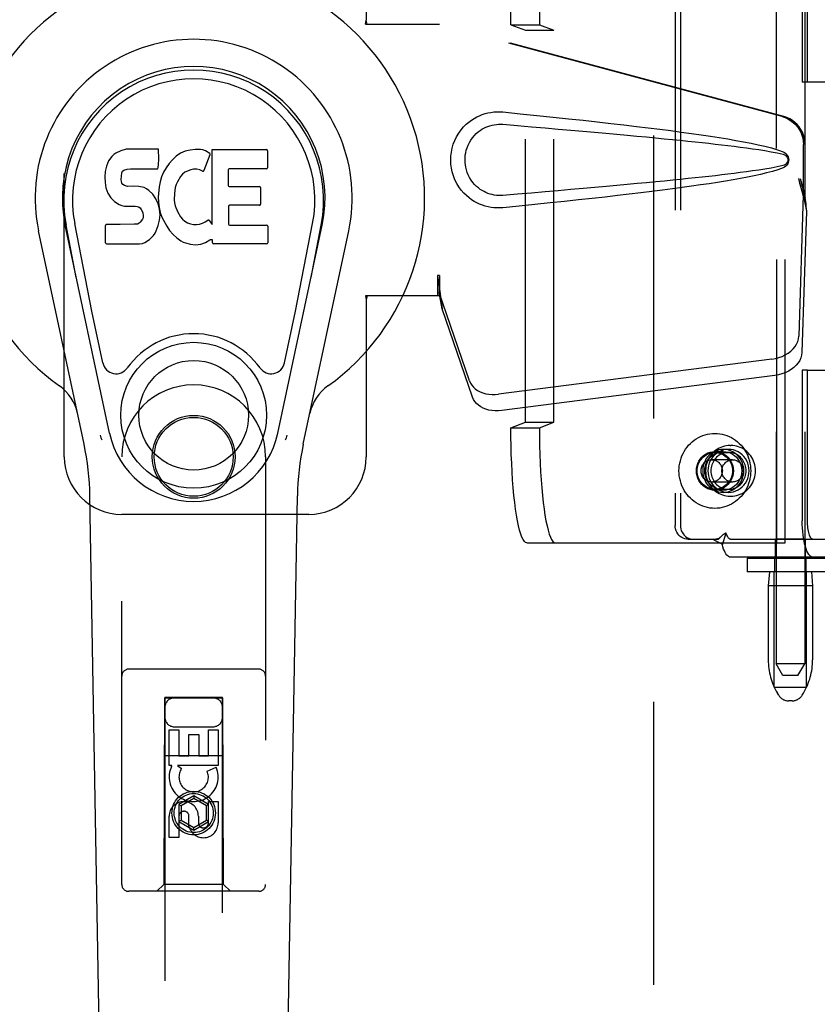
# Model space of a CAD drawing. Header units: inches. Extents: x 0 to 224, y 0 to 145.
# Tile 5 of 125: x 62.07 to 65.53, y 48.75 to 53.03. Entities that reach past the tile are written whole.
import ezdxf

# ---------------------------------------------------------------- set-up
doc = ezdxf.new("R2010")
doc.units = ezdxf.units.IN
doc.header["$LTSCALE"] = 12.302632
doc.header["$MEASUREMENT"] = 0
doc.linetypes.add('HIDDEN', pattern=[0.2, 0.1, -0.1])
doc.layers.get('0').update_dxf_attribs({"linetype": 'CONTINUOUS'})
doc.layers.add('02___PRT_ALL_AXES', color=7, linetype='CONTINUOUS')
doc.layers.add('DEFAULT_2', color=8, linetype='HIDDEN')

msp = doc.modelspace()

# ---------------------------------------------------------------- linework, layer by layer
at = {"color": 7, "linetype": 'Continuous'}
for p, q in [((62.4751, 52.442), (62.4665, 52.4341)), ((62.4847, 52.4486), (62.4751, 52.442)), ((62.5063, 52.4583), (62.4847, 52.4486)), ((62.5297, 52.4657), (62.5063, 52.4583)), ((62.6693, 52.4657), (62.5297, 52.4657)), ((62.6709, 52.4228), (62.6693, 52.4657)), ((62.7651, 52.4483), (62.7469, 52.4353)), ((62.7855, 52.4571), (62.7651, 52.4483)), ((62.8074, 52.462), (62.7855, 52.4571)), ((62.8295, 52.4642), (62.8074, 52.462)), ((62.852, 52.4638), (62.8295, 52.4642)), ((62.8631, 52.4621), (62.852, 52.4638)), ((62.8737, 52.4587), (62.8631, 52.4621)), ((62.8937, 52.4415), (62.8676, 52.3733)), ((62.8923, 52.4466), (62.8737, 52.4587)), ((62.9025, 52.1384), (62.9025, 52.4636)), ((62.9025, 52.4636), (63.1393, 52.4636)), ((63.1438, 52.4591), (63.1438, 52.3847)), ((62.4528, 52.4144), (62.4436, 52.3919)), ((62.4665, 52.4341), (62.4528, 52.4144)), ((62.6688, 52.3862), (62.67, 52.3991)), ((62.67, 52.3991), (62.6709, 52.4228)), ((62.7159, 52.4033), (62.703, 52.3851)), ((62.7306, 52.42), (62.7159, 52.4033)), ((62.7469, 52.4353), (62.7306, 52.42)), ((62.4384, 52.3685), (62.4367, 52.3449)), ((62.4436, 52.3919), (62.4384, 52.3685)), ((62.5084, 52.3482), (62.5104, 52.3632)), ((62.5104, 52.3632), (62.5136, 52.3699)), ((62.5136, 52.3699), (62.5193, 52.3748)), ((62.5193, 52.3748), (62.5337, 52.3792)), ((62.5337, 52.3792), (62.5485, 52.3804)), ((62.5485, 52.3804), (62.6614, 52.3804)), ((62.6614, 52.3804), (62.667, 52.3809)), ((62.667, 52.3809), (62.6688, 52.3862)), ((62.6921, 52.3656), (62.6836, 52.345)), ((62.703, 52.3851), (62.6921, 52.3656)), ((62.7742, 52.3577), (62.7659, 52.3474)), ((62.7849, 52.3652), (62.7742, 52.3577)), ((62.8099, 52.3758), (62.7849, 52.3652)), ((62.8227, 52.3791), (62.8099, 52.3758)), ((62.836, 52.3789), (62.8227, 52.3791)), ((62.8492, 52.3757), (62.836, 52.3789)), ((62.8616, 52.3708), (62.8492, 52.3757)), ((62.9726, 52.3758), (62.9726, 52.3084)), ((63.1393, 52.3803), (62.9771, 52.3803)), ((62.4367, 52.3449), (62.4374, 52.321)), ((62.4374, 52.321), (62.4414, 52.2974)), ((62.5077, 52.3332), (62.5084, 52.3482)), ((62.5084, 52.3256), (62.5077, 52.3332)), ((62.5107, 52.3185), (62.5084, 52.3256)), ((62.5152, 52.3125), (62.5107, 52.3185)), ((62.5214, 52.308), (62.5152, 52.3125)), ((62.6776, 52.3236), (62.6734, 52.3017)), ((62.6836, 52.345), (62.6776, 52.3236)), ((62.746, 52.3123), (62.7422, 52.2997)), ((62.7518, 52.3242), (62.746, 52.3123)), ((62.7659, 52.3474), (62.7518, 52.3242)), ((62.4414, 52.2974), (62.4497, 52.2752)), ((62.4497, 52.2752), (62.4625, 52.255)), ((62.5358, 52.304), (62.5214, 52.308)), ((62.5598, 52.3048), (62.5358, 52.304)), ((62.5837, 52.3035), (62.5598, 52.3048)), ((62.6072, 52.2985), (62.5837, 52.3035)), ((62.6182, 52.2936), (62.6072, 52.2985)), ((62.628, 52.2867), (62.6182, 52.2936)), ((62.6452, 52.2699), (62.628, 52.2867)), ((62.6583, 52.2499), (62.6452, 52.2699)), ((62.6734, 52.3017), (62.6688, 52.2573)), ((62.739, 52.273), (62.7382, 52.246)), ((62.7422, 52.2997), (62.739, 52.273)), ((62.9771, 52.3039), (63.1084, 52.3039)), ((63.1129, 52.2994), (63.1129, 52.2263)), ((62.4625, 52.255), (62.4789, 52.2377)), ((62.4789, 52.2377), (62.4987, 52.2246)), ((62.6678, 52.2277), (62.6583, 52.2499)), ((62.674, 52.2046), (62.6678, 52.2277)), ((62.6688, 52.2573), (62.6697, 52.2351)), ((62.6697, 52.2351), (62.6729, 52.213)), ((62.7382, 52.246), (62.7395, 52.2328)), ((62.7395, 52.2328), (62.7426, 52.22)), ((62.4987, 52.2246), (62.5099, 52.2204)), ((62.5099, 52.2204), (62.5215, 52.2184)), ((62.5215, 52.2184), (62.569, 52.2179)), ((62.569, 52.2179), (62.5766, 52.2172)), ((62.5766, 52.2172), (62.5836, 52.2148)), ((62.5836, 52.2148), (62.5896, 52.2102)), ((62.5896, 52.2102), (62.5945, 52.2043)), ((62.5945, 52.2043), (62.6011, 52.1907)), ((62.6011, 52.1907), (62.6035, 52.1756)), ((62.6729, 52.213), (62.6774, 52.1911)), ((62.6765, 52.1807), (62.674, 52.2046)), ((62.6774, 52.1911), (62.6845, 52.17)), ((62.7426, 52.22), (62.7528, 52.1952)), ((62.7528, 52.1952), (62.7661, 52.172)), ((62.9739, 52.2173), (62.9739, 52.1398)), ((63.1084, 52.2218), (62.9784, 52.2218)), ((62.3802, 51.7621), (62.3056, 52.1433)), ((62.5854, 52.1438), (62.5789, 52.1404)), ((62.5909, 52.1491), (62.5854, 52.1438)), ((62.6002, 52.1611), (62.5909, 52.1491)), ((62.6027, 52.168), (62.6002, 52.1611)), ((62.6035, 52.1756), (62.6027, 52.168)), ((62.6687, 52.1336), (62.6749, 52.1568)), ((62.6749, 52.1568), (62.6765, 52.1807)), ((62.6845, 52.17), (62.7058, 52.1307)), ((62.7661, 52.172), (62.7749, 52.162)), ((62.7749, 52.162), (62.785, 52.1531)), ((62.785, 52.1531), (62.7961, 52.1457)), ((62.7961, 52.1457), (62.8085, 52.1409)), ((62.8085, 52.1409), (62.8217, 52.1386)), ((62.8482, 52.14), (62.861, 52.1441)), ((62.861, 52.1441), (62.8732, 52.1496)), ((62.8732, 52.1496), (62.8842, 52.157)), ((62.8907, 52.156), (62.9025, 52.1384)), ((63.2654, 51.7621), (63.3399, 52.1433)), ((62.3462, 51.1847), (62.1489, 52.1106)), ((62.457, 51.2318), (62.2644, 52.1353)), ((62.3127, 51.9089), (62.2683, 52.1361)), ((62.4392, 52.059), (62.4392, 52.1339)), ((62.5029, 52.1389), (62.4436, 52.1384)), ((62.5638, 52.1392), (62.5029, 52.1389)), ((62.5789, 52.1404), (62.5638, 52.1392)), ((62.6479, 52.0905), (62.6547, 52.1005)), ((62.6547, 52.1005), (62.66, 52.1112)), ((62.66, 52.1112), (62.6687, 52.1336)), ((62.7058, 52.1307), (62.7184, 52.1123)), ((62.7184, 52.1123), (62.733, 52.0957)), ((62.8217, 52.1386), (62.8351, 52.1381)), ((62.8351, 52.1381), (62.8482, 52.14)), ((62.9784, 52.1353), (63.14, 52.1353)), ((63.1444, 52.1308), (63.1444, 52.0587)), ((63.1886, 51.2318), (63.3811, 52.1353)), ((63.2993, 51.1847), (63.4966, 52.1106)), ((63.3329, 51.9089), (63.3772, 52.1361)), ((62.588, 52.0542), (62.6, 52.0558)), ((62.6, 52.0558), (62.6111, 52.0598)), ((62.6111, 52.0598), (62.631, 52.0736)), ((62.631, 52.0736), (62.6479, 52.0905)), ((62.733, 52.0957), (62.7496, 52.0807)), ((62.7496, 52.0807), (62.7672, 52.0669)), ((62.7672, 52.0669), (62.777, 52.0618)), ((62.777, 52.0618), (62.7875, 52.0581)), ((62.7875, 52.0581), (62.8093, 52.0525)), ((62.8534, 52.0532), (62.8747, 52.0599)), ((62.8747, 52.0599), (62.8937, 52.0715)), ((62.8937, 52.0715), (62.8939, 52.0716)), ((62.9044, 52.0716), (62.8939, 52.0716)), ((62.9044, 52.0587), (62.9044, 52.0716)), ((62.444, 52.0542), (62.588, 52.0542)), ((62.8093, 52.0525), (62.8313, 52.05)), ((62.8313, 52.05), (62.8534, 52.0532)), ((63.14, 52.0542), (62.9089, 52.0542)), ((62.4281, 51.537), (62.3802, 51.7621)), ((63.2174, 51.537), (63.2654, 51.7621)), ((62.4649, 45.6387), (62.372, 50.9591)), ((63.1807, 45.6387), (63.2735, 50.9591))]:
    msp.add_line(p, q, dxfattribs=at)
for points in [[(62.4245, 51.2013), (62.4228, 51.2068), (62.4212, 51.2124), (62.4197, 51.218), (62.4185, 51.2236)], [(63.2271, 51.2236), (63.2258, 51.218), (63.2244, 51.2124), (63.2228, 51.2068), (63.221, 51.2013)]]:
    msp.add_lwpolyline(points, dxfattribs=at)
for radius in [0.3169, 0.2382]:
    msp.add_circle((62.8228, 51.3097), radius, dxfattribs=at)
for centre, radius, start, end in [((62.8228, 52.2542), 1.0039, 305.5066, 234.4934), ((62.8228, 52.2542), 0.689, 347.9703, 192.0297), ((62.8228, 52.2542), 0.5709, 347.9703, 192.0297), ((62.8228, 52.2444), 0.5269, 348.9402, 191.0594), ((62.8896, 52.4431), 0.00448, 339.0016, 51.8729), ((63.1393, 52.4591), 0.00448, 0, 90), ((62.8634, 52.3749), 0.00448, 246.1578, 339.0016), ((62.9771, 52.3758), 0.00448, 90, 180), ((63.1393, 52.3847), 0.00448, 270, 360), ((62.9771, 52.3084), 0.00448, 180, 270), ((63.1084, 52.2994), 0.00448, 0, 90), ((63.1084, 52.2263), 0.00448, 270, 360), ((62.9784, 52.2173), 0.00448, 90, 180), ((62.887, 52.1534), 0.00448, 34.0893, 127.3444), ((62.4436, 52.1339), 0.00448, 90, 180.0119), ((62.9784, 52.1398), 0.00448, 180, 270), ((63.14, 52.1308), 0.00448, 0, 90), ((62.444, 52.059), 0.00483, 180, 270), ((62.9089, 52.0587), 0.00448, 180, 270), ((63.14, 52.0587), 0.00448, 270, 360), ((62.8228, 51.3097), 0.3543, 35.4237, 144.5763), ((62.4859, 51.5493), 0.0591, 192.0297, 324.5763), ((63.1596, 51.5493), 0.0591, 215.4237, 347.9703), ((62.1254, 51.2767), 0.1969, 12.0297, 54.4934), ((63.5202, 51.2767), 0.1969, 125.5066, 167.9703), ((62.8228, 51.3097), 0.374, 192.0297, 347.9703), ((61.1911, 50.9385), 1.1811, 1, 12.0297), ((64.4545, 50.9385), 1.1811, 167.9703, 179)]:
    msp.add_arc(centre, radius, start, end, dxfattribs=at)
msp.add_ellipse((62.8228, 52.2444), major_axis=(0, 0.565), ratio=0.999848, start_param=-1.76365, end_param=1.76365, dxfattribs=at)
at = {"layer": '02___PRT_ALL_AXES', "color": 8, "linetype": 'HIDDEN'}
for p, q in [((65.354, 53.6984), (65.354, 50.2292)), ((65.479, 53.6984), (65.479, 50.2292)), ((65.1474, 51.1617), (65.1246, 51.1617)), ((65.1543, 51.1782), (65.1581, 51.1782)), ((65.1246, 51.1522), (65.0881, 51.1522)), ((65.1246, 50.9842), (65.0881, 50.9842)), ((65.1474, 50.9747), (65.1246, 50.9747)), ((65.1543, 50.9582), (65.1581, 50.9582)), ((65.3515, 50.6932), (65.3515, 50.7712)), ((65.4815, 50.7712), (65.3515, 50.7712)), ((65.4815, 50.6932), (65.4815, 50.7712)), ((65.3485, 50.6292), (65.3485, 50.6892)), ((65.4845, 50.6892), (65.3485, 50.6892)), ((65.4815, 50.6932), (65.3515, 50.6932)), ((65.4845, 50.6292), (65.4845, 50.6892)), ((65.4845, 50.6292), (65.3485, 50.6292)), ((65.32, 50.5692), (65.32, 50.2468)), ((65.513, 50.5692), (65.513, 50.2468)), ((62.7162, 49.7877), (62.7162, 49.9439)), ((62.7162, 49.9439), (62.7586, 49.9439)), ((62.7586, 49.9439), (62.7586, 49.8304)), ((62.8021, 49.8304), (62.8021, 49.9226)), ((62.8021, 49.9226), (62.8445, 49.9226)), ((62.8445, 49.9226), (62.8445, 49.8304)), ((62.887, 49.8304), (62.887, 49.9439)), ((62.887, 49.9439), (62.9294, 49.9439)), ((62.9294, 49.9439), (62.9294, 49.7877)), ((62.7586, 49.8304), (62.8021, 49.8304)), ((62.8445, 49.8304), (62.887, 49.8304)), ((62.7285, 49.7877), (62.7162, 49.7877)), ((62.7267, 49.7842), (62.7285, 49.7877)), ((62.7518, 49.7877), (62.7704, 49.7747)), ((62.9294, 49.7877), (62.7518, 49.7877)), ((62.8813, 49.7634), (62.9204, 49.7803)), ((62.887, 49.539), (62.887, 49.6315)), ((62.887, 49.6315), (62.9294, 49.6315)), ((62.9294, 49.6315), (62.9294, 49.539)), ((62.7162, 49.4752), (62.7162, 49.5676)), ((62.7586, 49.5676), (62.7586, 49.4752)), ((62.8021, 49.5252), (62.8021, 49.5715)), ((62.8431, 49.5676), (62.8431, 49.5391)), ((62.7586, 49.4752), (62.7162, 49.4752))]:
    msp.add_line(p, q, dxfattribs=at)
for points in [[(65.1246, 51.1617), (65.1137, 51.161), (65.1032, 51.159), (65.0929, 51.1556), (65.083, 51.151), (65.0738, 51.1452), (65.0653, 51.1382), (65.0577, 51.1302), (65.051, 51.1213), (65.0454, 51.1117), (65.041, 51.1014), (65.0378, 51.0906), (65.0358, 51.0795), (65.0352, 51.0682), (65.0358, 51.057), (65.0378, 51.0459), (65.041, 51.0351), (65.0454, 51.0248), (65.051, 51.0151), (65.0577, 51.0062), (65.0653, 50.9982), (65.0738, 50.9913), (65.083, 50.9854), (65.0929, 50.9808), (65.1032, 50.9774), (65.1137, 50.9754), (65.1246, 50.9747)], [(65.1474, 51.1617), (65.1365, 51.161), (65.126, 51.159), (65.1157, 51.1556), (65.1058, 51.151), (65.0966, 51.1452), (65.0881, 51.1382), (65.0805, 51.1302), (65.0738, 51.1213), (65.0682, 51.1117), (65.0638, 51.1014), (65.0606, 51.0906), (65.0586, 51.0795), (65.058, 51.0682), (65.0586, 51.057), (65.0606, 51.0459), (65.0638, 51.0351), (65.0682, 51.0248), (65.0738, 51.0151), (65.0805, 51.0062), (65.0881, 50.9982), (65.0966, 50.9913), (65.1058, 50.9854), (65.1157, 50.9808), (65.126, 50.9774), (65.1365, 50.9754), (65.1474, 50.9747)], [(65.1246, 50.9747), (65.1355, 50.9754), (65.146, 50.9774), (65.1563, 50.9808), (65.1661, 50.9854), (65.1754, 50.9913), (65.1839, 50.9982), (65.1915, 51.0062), (65.1982, 51.0151), (65.2038, 51.0248), (65.2082, 51.0351), (65.2114, 51.0459), (65.2134, 51.057), (65.214, 51.0682), (65.2134, 51.0795), (65.2114, 51.0906), (65.2082, 51.1014), (65.2038, 51.1117), (65.1982, 51.1213), (65.1915, 51.1302), (65.1839, 51.1382), (65.1754, 51.1452), (65.1661, 51.151), (65.1563, 51.1556), (65.146, 51.159), (65.1355, 51.161), (65.1246, 51.1617)], [(65.1474, 50.9747), (65.1583, 50.9754), (65.1688, 50.9774), (65.1791, 50.9808), (65.189, 50.9854), (65.1982, 50.9913), (65.2067, 50.9982), (65.2143, 51.0062), (65.221, 51.0151), (65.2266, 51.0248), (65.231, 51.0351), (65.2342, 51.0459), (65.2362, 51.057), (65.2368, 51.0682), (65.2362, 51.0795), (65.2342, 51.0906), (65.231, 51.1014), (65.2266, 51.1117), (65.221, 51.1213), (65.2143, 51.1302), (65.2067, 51.1382), (65.1982, 51.1452), (65.189, 51.151), (65.1791, 51.1556), (65.1688, 51.159), (65.1583, 51.161), (65.1474, 51.1617)], [(65.0881, 50.9842), (65.0775, 50.985), (65.0673, 50.9871), (65.0573, 50.9906), (65.0479, 50.9955), (65.0392, 51.0016), (65.0312, 51.0088), (65.0243, 51.0171), (65.0185, 51.0262), (65.0138, 51.0361), (65.0105, 51.0465), (65.0084, 51.0573), (65.0077, 51.0682), (65.0084, 51.0792), (65.0105, 51.09), (65.0138, 51.1004), (65.0185, 51.1102), (65.0243, 51.1194), (65.0312, 51.1276), (65.0392, 51.1349), (65.0479, 51.141), (65.0573, 51.1458), (65.0673, 51.1494), (65.0775, 51.1515), (65.0881, 51.1522)], [(65.1246, 50.9842), (65.114, 50.985), (65.1038, 50.9871), (65.0939, 50.9906), (65.0844, 50.9955), (65.0757, 51.0016), (65.0678, 51.0088), (65.0609, 51.0171), (65.055, 51.0262), (65.0504, 51.0361), (65.047, 51.0465), (65.045, 51.0573), (65.0443, 51.0682), (65.045, 51.0792), (65.047, 51.09), (65.0504, 51.1004), (65.055, 51.1102), (65.0609, 51.1194), (65.0678, 51.1276), (65.0757, 51.1349), (65.0844, 51.141), (65.0939, 51.1458), (65.1038, 51.1494), (65.114, 51.1515), (65.1246, 51.1522)], [(65.1474, 51.1482), (65.1411, 51.148), (65.1348, 51.1471), (65.1286, 51.1458), (65.1226, 51.1439), (65.1167, 51.1415), (65.111, 51.1386), (65.1056, 51.1352), (65.1004, 51.1314), (65.0956, 51.1271), (65.0911, 51.1224), (65.087, 51.1174), (65.0834, 51.112), (65.0801, 51.1063), (65.0773, 51.1004), (65.075, 51.0942), (65.0732, 51.0879), (65.0719, 51.0814), (65.0712, 51.0749), (65.0709, 51.0682)], [(65.0881, 51.1522), (65.0986, 51.1515), (65.1088, 51.1494), (65.1188, 51.1458), (65.1282, 51.141), (65.1369, 51.1349), (65.1449, 51.1276), (65.1518, 51.1194), (65.1576, 51.1102), (65.1623, 51.1004), (65.1656, 51.09), (65.1677, 51.0792), (65.1684, 51.0682), (65.1677, 51.0573), (65.1656, 51.0465), (65.1623, 51.0361), (65.1576, 51.0262), (65.1518, 51.0171), (65.1449, 51.0088), (65.1369, 51.0016), (65.1282, 50.9955), (65.1188, 50.9906), (65.1088, 50.9871), (65.0986, 50.985), (65.0881, 50.9842)], [(65.1246, 51.1522), (65.1352, 51.1515), (65.1454, 51.1494), (65.1553, 51.1458), (65.1648, 51.141), (65.1735, 51.1349), (65.1814, 51.1276), (65.1883, 51.1194), (65.1942, 51.1102), (65.1988, 51.1004), (65.2022, 51.09), (65.2042, 51.0792), (65.2049, 51.0682), (65.2042, 51.0573), (65.2022, 51.0465), (65.1988, 51.0361), (65.1942, 51.0262), (65.1883, 51.0171), (65.1814, 51.0088), (65.1735, 51.0016), (65.1648, 50.9955), (65.1553, 50.9906), (65.1454, 50.9871), (65.1352, 50.985), (65.1246, 50.9842)], [(65.2239, 51.0682), (65.2236, 51.0749), (65.2229, 51.0814), (65.2216, 51.0879), (65.2198, 51.0942), (65.2175, 51.1004), (65.2147, 51.1063), (65.2114, 51.112), (65.2078, 51.1174), (65.2037, 51.1224), (65.1992, 51.1271), (65.1944, 51.1314), (65.1892, 51.1352), (65.1838, 51.1386), (65.1781, 51.1415), (65.1722, 51.1439), (65.1662, 51.1458), (65.16, 51.1471), (65.1537, 51.148), (65.1474, 51.1482)], [(65.0709, 51.0682), (65.0712, 51.0616), (65.0719, 51.0551), (65.0732, 51.0486), (65.075, 51.0423), (65.0773, 51.0361), (65.0801, 51.0302), (65.0834, 51.0245), (65.087, 51.0191), (65.0911, 51.014), (65.0956, 51.0094), (65.1004, 51.0051), (65.1056, 51.0013), (65.111, 50.9979), (65.1167, 50.995), (65.1226, 50.9926), (65.1286, 50.9907), (65.1348, 50.9893), (65.1411, 50.9885), (65.1474, 50.9882)], [(65.1474, 50.9882), (65.1537, 50.9885), (65.16, 50.9893), (65.1662, 50.9907), (65.1722, 50.9926), (65.1781, 50.995), (65.1838, 50.9979), (65.1892, 51.0013), (65.1944, 51.0051), (65.1992, 51.0094), (65.2037, 51.014), (65.2078, 51.0191), (65.2114, 51.0245), (65.2147, 51.0302), (65.2175, 51.0361), (65.2198, 51.0423), (65.2216, 51.0486), (65.2229, 51.0551), (65.2236, 51.0616), (65.2239, 51.0682)]]:
    msp.add_lwpolyline(points, dxfattribs=at)
for centre, radius in [((62.8228, 51.1292), 0.1715), ((62.8228, 49.5817), 0.085)]:
    msp.add_circle(centre, radius, dxfattribs=at)
for centre, radius, start, end in [((62.8227, 49.738), 0.1065, 154.2636, 23.4027), ((62.8227, 49.738), 0.0639, 144.8895, 23.4026), ((62.7796, 49.5676), 0.0635, 0, 180), ((62.7806, 49.5676), 0.0219, 10.307, 180), ((62.865, 49.539), 0.0644, 192.2995, 0.0775), ((62.865, 49.539), 0.0219, 179.9011, 360)]:
    msp.add_arc(centre, radius, start, end, dxfattribs=at)
at = {"layer": 'DEFAULT_2', "color": 8, "linetype": 'HIDDEN'}
for p, q in [((64.8228, 21.7692), (64.8228, 82.7392)), ((65.3568, 50.7557), (65.3568, 53.5057)), ((65.3933, 50.7557), (65.3933, 53.5057)), ((64.9152, 53.4312), (64.9152, 50.8312)), ((64.938, 53.4312), (64.938, 50.8312)), ((65.4679, 53.4112), (65.4679, 52.7567)), ((65.4907, 52.7567), (65.4907, 53.4112)), ((62.2603, 51.1292), (62.2603, 53.3792)), ((63.5728, 53.3792), (63.5728, 53.0261)), ((63.5697, 53.0092), (63.5728, 53.0261)), ((63.5697, 53.0092), (63.8907, 53.0092)), ((63.5772, 53.0092), (63.5728, 53.0261)), ((65.3805, 52.6069), (63.883, 53.0092)), ((65.3881, 52.6069), (63.8907, 53.0092)), ((64.2015, 53.0057), (64.2643, 52.9821)), ((64.2015, 53.0057), (64.3253, 53.0057)), ((64.3253, 53.0057), (64.3881, 52.9821)), ((64.2643, 51.2794), (64.2643, 52.9821)), ((64.2643, 52.9821), (64.3881, 52.9821)), ((64.3881, 51.2794), (64.3881, 52.9821)), ((65.4907, 52.7567), (65.4679, 52.7567)), ((65.6581, 52.7567), (65.4907, 52.7567)), ((65.4729, 52.2564), (65.4729, 52.4862)), ((65.4805, 52.2564), (65.4805, 52.4862)), ((65.4511, 52.338), (65.4729, 52.2564)), ((65.4587, 52.338), (65.4805, 52.2564)), ((65.4744, 52.2839), (65.4831, 52.2277)), ((65.4721, 52.2678), (65.453, 51.6527)), ((65.4721, 52.2678), (65.4857, 52.1968)), ((65.4805, 52.2564), (65.4729, 52.2564)), ((65.4831, 52.2277), (65.4841, 52.2169)), ((65.4857, 52.1968), (65.4665, 51.5817)), ((65.4841, 52.2169), (65.4849, 52.2066)), ((65.4849, 52.2066), (65.4857, 52.1968)), ((63.883, 51.9167), (63.883, 51.8292)), ((63.8907, 51.9167), (63.883, 51.9167)), ((63.8907, 51.9167), (63.8907, 51.8292)), ((63.9029, 51.7715), (63.8893, 51.8425)), ((64.0212, 51.4587), (63.8893, 51.8425)), ((63.5697, 51.8292), (63.5728, 51.8124)), ((63.8907, 51.8292), (63.5697, 51.8292)), ((63.5772, 51.8292), (63.5728, 51.8124)), ((63.5728, 51.8124), (63.5728, 51.1292)), ((63.8986, 51.802), (63.9029, 51.7715)), ((64.0348, 51.3877), (63.9029, 51.7715)), ((65.3355, 51.5537), (64.148, 51.4012)), ((65.4679, 51.5057), (65.4679, 50.8512)), ((65.4907, 51.5057), (65.4679, 51.5057)), ((65.4907, 50.8512), (65.4907, 51.5057)), ((65.4907, 51.5057), (66.076, 51.5057)), ((65.349, 51.4826), (64.1616, 51.3301)), ((64.2015, 51.2557), (64.2643, 51.2794)), ((64.2015, 51.2557), (64.3253, 51.2557)), ((64.2643, 51.2794), (64.3881, 51.2794)), ((64.3253, 51.2557), (64.3881, 51.2794)), ((62.5103, 49.2717), (62.5103, 51.1292)), ((63.1353, 51.1292), (63.1353, 49.2717)), ((65.1649, 51.1167), (65.0743, 51.1167)), ((65.0881, 51.1482), (65.1474, 51.1482)), ((65.1649, 51.0197), (65.0743, 51.0197)), ((65.0881, 50.9882), (65.1474, 50.9882)), ((63.3228, 50.8792), (62.5103, 50.8792)), ((65.1148, 50.7827), (65.1142, 50.7822)), ((65.1207, 50.7475), (65.1379, 50.7987)), ((64.2711, 50.7557), (65.3933, 50.7557)), ((64.9725, 50.7712), (64.9953, 50.7712)), ((64.9953, 50.7712), (65.1037, 50.7712)), ((65.1555, 50.7712), (65.6196, 50.7712)), ((65.6196, 50.6932), (65.1555, 50.6932)), ((65.2278, 50.6892), (65.2278, 50.6292)), ((65.2278, 50.6892), (65.6378, 50.6892)), ((65.6378, 50.6292), (65.2278, 50.6292)), ((65.325, 50.6292), (65.32, 50.5692)), ((65.3465, 50.1292), (65.3465, 50.6292)), ((65.4865, 50.1292), (65.4865, 50.6292)), ((65.508, 50.6292), (65.513, 50.5692)), ((65.513, 50.5692), (65.32, 50.5692)), ((65.384, 50.1792), (65.354, 50.2292)), ((65.4165, 50.2292), (65.354, 50.2292)), ((65.479, 50.2292), (65.4165, 50.2292)), ((65.449, 50.1792), (65.479, 50.2292)), ((63.1053, 50.2067), (62.5403, 50.2067)), ((65.449, 50.1792), (65.384, 50.1792)), ((65.3465, 50.1292), (65.4865, 50.1292)), ((65.3655, 50.0935), (65.3599, 50.1027)), ((65.4676, 50.0935), (65.4731, 50.1027)), ((62.6963, 50.0817), (62.6928, 49.2717)), ((62.6963, 50.0817), (62.9493, 50.0817)), ((62.6978, 50.0836), (62.6978, 22.0817)), ((62.9478, 50.0836), (62.6978, 50.0836)), ((62.9478, 50.0804), (62.6978, 50.0804)), ((62.9478, 22.0817), (62.9478, 50.0836)), ((62.9528, 49.2717), (62.9493, 50.0817)), ((65.4247, 50.0692), (65.4083, 50.0692)), ((62.7378, 49.9567), (62.9078, 49.9567)), ((62.6952, 49.8317), (62.9503, 49.8317)), ((62.8228, 49.657), (62.7578, 49.6195)), ((62.7578, 49.6195), (62.7578, 49.5444)), ((62.7578, 49.6195), (62.7678, 49.6137)), ((62.8228, 49.6455), (62.7678, 49.6137)), ((62.8228, 49.657), (62.8228, 49.6455)), ((62.8878, 49.6195), (62.8228, 49.657)), ((62.8778, 49.6137), (62.8228, 49.6455)), ((62.8878, 49.6195), (62.8778, 49.6137)), ((62.8878, 49.5444), (62.8878, 49.6195)), ((62.7678, 49.6137), (62.7678, 49.5502)), ((62.8778, 49.5502), (62.8778, 49.6137)), ((62.7578, 49.5444), (62.7678, 49.5502)), ((62.7578, 49.5444), (62.8228, 49.5069)), ((62.7678, 49.5502), (62.8228, 49.5184)), ((62.8228, 49.5184), (62.8778, 49.5502)), ((62.8228, 49.5069), (62.8878, 49.5444)), ((62.8878, 49.5444), (62.8778, 49.5502)), ((62.8228, 49.5069), (62.8228, 49.5184)), ((63.1053, 49.2417), (62.5403, 49.2417)), ((62.6928, 49.2717), (62.6628, 49.2417)), ((62.9528, 49.2717), (62.6928, 49.2717)), ((62.9528, 49.2717), (62.9828, 49.2417))]:
    msp.add_line(p, q, dxfattribs=at)
for points in [[(64.2015, 53.0057), (64.2017, 53.0451), (64.2024, 53.0839), (64.2034, 53.1225), (64.2049, 53.1602), (64.2068, 53.1971), (64.2091, 53.2327), (64.2118, 53.267), (64.2148, 53.2996), (64.2182, 53.3304), (64.2219, 53.3593), (64.2259, 53.3859), (64.2302, 53.4102), (64.2348, 53.432), (64.2395, 53.4512), (64.2445, 53.4677), (64.2496, 53.4813), (64.2549, 53.4919), (64.2602, 53.4996), (64.2656, 53.5042), (64.2711, 53.5057)], [(64.3949, 53.5057), (64.3894, 53.5042), (64.384, 53.4996), (64.3787, 53.4919), (64.3734, 53.4813), (64.3683, 53.4677), (64.3633, 53.4512), (64.3585, 53.432), (64.354, 53.4102), (64.3497, 53.3859), (64.3457, 53.3593), (64.342, 53.3304), (64.3386, 53.2996), (64.3356, 53.267), (64.3329, 53.2327), (64.3306, 53.1971), (64.3287, 53.1602), (64.3272, 53.1225), (64.3262, 53.0839), (64.3255, 53.0451), (64.3253, 53.0057)], [(64.1667, 52.2112), (64.1538, 52.2104), (64.1409, 52.2103), (64.128, 52.2111), (64.1151, 52.2127), (64.1023, 52.2151), (64.0898, 52.2182), (64.0776, 52.2222), (64.0656, 52.2269), (64.054, 52.2323), (64.0425, 52.2386), (64.031, 52.2459), (64.0196, 52.2542), (64.0083, 52.2639), (63.9971, 52.2749), (63.986, 52.2876), (63.9757, 52.3017), (63.9664, 52.3169), (63.9584, 52.333), (63.9518, 52.3496), (63.9467, 52.3667), (63.943, 52.3838), (63.9409, 52.4011), (63.9401, 52.4184), (63.9407, 52.4357), (63.9428, 52.4529), (63.9462, 52.4701), (63.9512, 52.4871), (63.9576, 52.5038), (63.9656, 52.5199), (63.9747, 52.5353), (63.985, 52.5495), (63.9959, 52.5624), (64.0071, 52.5736), (64.0185, 52.5834), (64.03, 52.5919), (64.0415, 52.5993), (64.0531, 52.6057), (64.0649, 52.6112), (64.0769, 52.616), (64.0892, 52.62), (64.1018, 52.6233), (64.1147, 52.6257), (64.1277, 52.6274)], [(64.1277, 52.6274), (64.1407, 52.6281), (64.1537, 52.6281), (64.1667, 52.6272)], [(64.1667, 52.6272), (64.2422, 52.6197), (64.3149, 52.6123), (64.3846, 52.6051), (64.4515, 52.598), (64.5156, 52.5911), (64.5771, 52.5844), (64.6361, 52.5777), (64.6926, 52.5712), (64.7469, 52.5648), (64.7989, 52.5585), (64.8487, 52.5523), (64.8965, 52.5462), (64.9423, 52.5401), (64.9862, 52.534), (65.0283, 52.528), (65.0686, 52.522), (65.1072, 52.516), (65.1441, 52.51), (65.1794, 52.5039), (65.2132, 52.4977), (65.2455, 52.4914), (65.2763, 52.4848), (65.3057, 52.4781), (65.3337, 52.4708), (65.36, 52.4628), (65.3849, 52.4542)], [(64.1667, 52.2647), (64.1573, 52.2642), (64.1479, 52.2643), (64.1385, 52.265), (64.1292, 52.2663), (64.1199, 52.2682), (64.1108, 52.2706), (64.102, 52.2736), (64.0933, 52.2771), (64.0849, 52.2811), (64.0766, 52.2857), (64.0684, 52.2911), (64.0602, 52.2971), (64.052, 52.3041), (64.044, 52.3121), (64.0361, 52.3213), (64.0287, 52.3314), (64.0221, 52.3423), (64.0164, 52.3535), (64.0118, 52.3647), (64.0082, 52.3759), (64.0056, 52.3868), (64.0037, 52.3976), (64.0027, 52.4081), (64.0023, 52.4184), (64.0026, 52.4288), (64.0035, 52.4393), (64.0052, 52.4499), (64.0078, 52.4608), (64.0112, 52.472), (64.0156, 52.4832), (64.0212, 52.4945), (64.0276, 52.5054), (64.0349, 52.5156), (64.0428, 52.525), (64.0509, 52.5332), (64.0591, 52.5404), (64.0674, 52.5467), (64.0757, 52.5522), (64.0841, 52.5569), (64.0926, 52.5611), (64.1014, 52.5647), (64.1103, 52.5677), (64.1195, 52.5702), (64.1288, 52.5721), (64.1383, 52.5734), (64.1477, 52.5741), (64.1572, 52.5742), (64.1667, 52.5737)], [(64.1667, 52.5737), (64.23, 52.5684), (64.2912, 52.5632), (64.3503, 52.5582), (64.4072, 52.5533), (64.462, 52.5486), (64.5148, 52.5439), (64.5656, 52.5394), (64.6144, 52.535), (64.6613, 52.5308), (64.7062, 52.5267), (64.7493, 52.5226), (64.7906, 52.5187), (64.8301, 52.515), (64.8678, 52.5113), (64.9038, 52.5077), (64.9382, 52.5042), (64.9709, 52.5009), (65.0022, 52.4976), (65.0323, 52.4944), (65.0614, 52.4912), (65.0897, 52.488), (65.1173, 52.4848), (65.1445, 52.4816), (65.1713, 52.4783), (65.1982, 52.4749), (65.225, 52.4713), (65.2518, 52.4675), (65.2786, 52.4636), (65.3054, 52.4593), (65.3321, 52.4547), (65.3586, 52.4493), (65.385, 52.4434)], [(65.3805, 52.6069), (65.3935, 52.6026), (65.4058, 52.597), (65.4175, 52.5901), (65.4283, 52.5819), (65.4382, 52.5726), (65.4471, 52.5623), (65.4548, 52.551), (65.4612, 52.539), (65.4662, 52.5263), (65.4699, 52.5132), (65.4721, 52.4998), (65.4729, 52.4862)], [(65.4805, 52.4862), (65.4798, 52.4998), (65.4776, 52.5132), (65.4739, 52.5263), (65.4689, 52.539), (65.4624, 52.551), (65.4548, 52.5623), (65.4459, 52.5726), (65.436, 52.5819), (65.4251, 52.5901), (65.4134, 52.597), (65.4011, 52.6026), (65.3881, 52.6069)], [(65.3849, 52.4542), (65.3909, 52.4511), (65.3962, 52.4472), (65.4008, 52.4426), (65.4044, 52.4373), (65.407, 52.4317), (65.4086, 52.4257), (65.4092, 52.4194), (65.4087, 52.4132), (65.4072, 52.4072), (65.4046, 52.4015), (65.4009, 52.3961), (65.3964, 52.3913), (65.391, 52.3874), (65.3849, 52.3843)], [(65.385, 52.4434), (65.3901, 52.4415), (65.3946, 52.4391), (65.3984, 52.4358), (65.4015, 52.4321), (65.4037, 52.4281), (65.4051, 52.4237), (65.4055, 52.419), (65.405, 52.4144), (65.4036, 52.4101), (65.4013, 52.4061), (65.3982, 52.4024), (65.3944, 52.3993), (65.3901, 52.3969), (65.3851, 52.3951)], [(65.3851, 52.3951), (65.3587, 52.3892), (65.3322, 52.3838), (65.3056, 52.3791), (65.2788, 52.3749), (65.2521, 52.3709), (65.2253, 52.3672), (65.1986, 52.3637), (65.1718, 52.3602), (65.145, 52.3569), (65.1179, 52.3537), (65.0903, 52.3505), (65.0621, 52.3474), (65.0331, 52.3442), (65.003, 52.341), (64.9717, 52.3377), (64.939, 52.3343), (64.9047, 52.3308), (64.8687, 52.3273), (64.8309, 52.3236), (64.7914, 52.3198), (64.7502, 52.3159), (64.707, 52.3119), (64.662, 52.3077), (64.6151, 52.3035), (64.5662, 52.2991), (64.5154, 52.2946), (64.4625, 52.2899), (64.4076, 52.2852), (64.3506, 52.2803), (64.2915, 52.2752), (64.2302, 52.27), (64.1667, 52.2647)], [(65.3849, 52.3843), (65.3622, 52.3763), (65.3383, 52.3689), (65.313, 52.3622), (65.2864, 52.3559), (65.2586, 52.3498), (65.2294, 52.3439), (65.199, 52.3381), (65.1673, 52.3324), (65.1342, 52.3268), (65.0997, 52.3212), (65.0637, 52.3157), (65.0261, 52.3101), (64.9871, 52.3045), (64.9464, 52.2989), (64.904, 52.2933), (64.8598, 52.2876), (64.8139, 52.2818), (64.7661, 52.2759), (64.7163, 52.27), (64.6645, 52.264), (64.6106, 52.2578), (64.5545, 52.2516), (64.496, 52.2452), (64.4352, 52.2387), (64.372, 52.2321), (64.3062, 52.2253), (64.2377, 52.2183), (64.1667, 52.2112)], [(65.4511, 52.338), (65.4564, 52.3184), (65.4617, 52.2992), (65.4671, 52.2803), (65.4725, 52.262), (65.4779, 52.2445), (65.4831, 52.2277)], [(65.4587, 52.338), (65.4613, 52.3284), (65.464, 52.319), (65.4666, 52.3097), (65.4693, 52.3007), (65.4719, 52.2921), (65.4744, 52.2839)], [(65.4744, 52.2839), (65.4741, 52.2811), (65.4737, 52.2783), (65.4733, 52.2756), (65.4729, 52.2729), (65.4725, 52.2703), (65.4721, 52.2678)], [(63.883, 51.9167), (63.8856, 51.8965), (63.8882, 51.8765), (63.8909, 51.8568), (63.8935, 51.8377), (63.8986, 51.802)], [(63.8907, 51.9167), (63.8906, 51.9064), (63.8902, 51.8765)], [(63.8975, 51.8097), (63.896, 51.8207), (63.8938, 51.838), (63.8922, 51.854), (63.891, 51.8685), (63.8904, 51.8813), (63.8904, 51.889)], [(63.8899, 51.8582), (63.8898, 51.8527), (63.8897, 51.8501), (63.8896, 51.8475), (63.8894, 51.845), (63.8893, 51.8425)], [(63.8902, 51.8765), (63.8901, 51.8671), (63.8899, 51.8582)], [(65.3355, 51.5537), (65.351, 51.5564), (65.3658, 51.5604), (65.3803, 51.5657), (65.3939, 51.5722), (65.4065, 51.5799), (65.418, 51.5885), (65.428, 51.598), (65.4365, 51.6081), (65.4434, 51.6189), (65.4485, 51.63), (65.4516, 51.6413), (65.453, 51.6527)], [(65.4665, 51.5817), (65.4652, 51.5702), (65.462, 51.559), (65.4569, 51.5479), (65.4501, 51.5371), (65.4416, 51.5269), (65.4315, 51.5174), (65.4201, 51.5088), (65.4075, 51.5012), (65.3938, 51.4947), (65.3794, 51.4893), (65.3645, 51.4853), (65.349, 51.4826)], [(64.0212, 51.4587), (64.0254, 51.4491), (64.0311, 51.4401), (64.0383, 51.4317), (64.0468, 51.4241), (64.0567, 51.4174), (64.0676, 51.4117), (64.0795, 51.407), (64.0923, 51.4035), (64.1057, 51.4011), (64.1196, 51.3999), (64.1337, 51.3999), (64.148, 51.4012)], [(64.1616, 51.3301), (64.1472, 51.3289), (64.1331, 51.3289), (64.1192, 51.3301), (64.1058, 51.3325), (64.0931, 51.336), (64.0812, 51.3407), (64.0702, 51.3464), (64.0604, 51.3531), (64.0519, 51.3607), (64.0447, 51.369), (64.039, 51.378), (64.0348, 51.3877)], [(64.2711, 50.7557), (64.2656, 50.7573), (64.2602, 50.7619), (64.2549, 50.7696), (64.2496, 50.7802), (64.2445, 50.7938), (64.2395, 50.8102), (64.2348, 50.8294), (64.2302, 50.8512), (64.2259, 50.8755), (64.2219, 50.9022), (64.2182, 50.931), (64.2148, 50.9618), (64.2118, 50.9945), (64.2091, 51.0287), (64.2068, 51.0644), (64.2049, 51.1012), (64.2034, 51.139), (64.2024, 51.1775), (64.2017, 51.2164), (64.2015, 51.2557)], [(64.3253, 51.2557), (64.3255, 51.2164), (64.3262, 51.1775), (64.3272, 51.139), (64.3287, 51.1012), (64.3306, 51.0644), (64.3329, 51.0287), (64.3356, 50.9945), (64.3386, 50.9618), (64.342, 50.931), (64.3457, 50.9022), (64.3497, 50.8755), (64.354, 50.8512), (64.3585, 50.8294), (64.3633, 50.8102), (64.3683, 50.7938), (64.3734, 50.7802), (64.3787, 50.7696), (64.384, 50.7619), (64.3894, 50.7573), (64.3949, 50.7557)], [(64.9322, 51.0682), (64.9325, 51.0794), (64.9336, 51.0904), (64.9354, 51.1014), (64.938, 51.1122), (64.9412, 51.1228), (64.9451, 51.1332), (64.9497, 51.1432), (64.9549, 51.1529), (64.9607, 51.1622), (64.9671, 51.1711), (64.9741, 51.1795), (64.9817, 51.1874), (64.9897, 51.1947), (64.9982, 51.2014), (65.0071, 51.2075), (65.0163, 51.213), (65.0259, 51.2177), (65.0358, 51.2218), (65.046, 51.2252), (65.0563, 51.2278), (65.0668, 51.2297), (65.0774, 51.2308), (65.0881, 51.2312), (65.0987, 51.2308), (65.1093, 51.2297), (65.1198, 51.2278), (65.1301, 51.2252), (65.1403, 51.2218), (65.1502, 51.2177), (65.1598, 51.213), (65.169, 51.2075), (65.1779, 51.2014), (65.1864, 51.1947), (65.1944, 51.1874), (65.202, 51.1795), (65.209, 51.1711), (65.2154, 51.1622), (65.2212, 51.1529), (65.2265, 51.1432), (65.231, 51.1332), (65.2349, 51.1228), (65.2381, 51.1122), (65.2407, 51.1014), (65.2425, 51.0904), (65.2436, 51.0794), (65.2439, 51.0682)], [(65.1543, 51.1782), (65.146, 51.1779), (65.1377, 51.1769), (65.1296, 51.1752), (65.1216, 51.1729), (65.1138, 51.1699), (65.1062, 51.1663), (65.099, 51.1621), (65.092, 51.1574), (65.0855, 51.152), (65.0793, 51.1462), (65.0736, 51.1398), (65.0685, 51.1331), (65.0638, 51.1259), (65.0597, 51.1183), (65.0562, 51.1105), (65.0533, 51.1023), (65.051, 51.094), (65.0494, 51.0855), (65.0484, 51.0769), (65.0481, 51.0682)], [(65.2643, 51.0682), (65.264, 51.0769), (65.263, 51.0855), (65.2613, 51.094), (65.2591, 51.1024), (65.2561, 51.1105), (65.2526, 51.1183), (65.2485, 51.1259), (65.2439, 51.1331), (65.2387, 51.1399), (65.233, 51.1462), (65.2269, 51.152), (65.2203, 51.1574), (65.2134, 51.1621), (65.2061, 51.1663), (65.1986, 51.1699), (65.1908, 51.1729), (65.1828, 51.1752), (65.1746, 51.1769), (65.1664, 51.1779), (65.1581, 51.1782)], [(65.0115, 51.0682), (65.0118, 51.0752), (65.0127, 51.0821), (65.0142, 51.0889), (65.0162, 51.0956), (65.0187, 51.102), (65.0218, 51.1082), (65.0254, 51.1141), (65.0294, 51.1197), (65.034, 51.1248), (65.0389, 51.1295), (65.0442, 51.1338), (65.0498, 51.1375), (65.0557, 51.1407), (65.0619, 51.1434), (65.0683, 51.1455), (65.0748, 51.147), (65.0814, 51.1479), (65.0881, 51.1482)], [(65.0279, 51.0682), (65.0281, 51.0727), (65.0287, 51.0771), (65.0297, 51.0815), (65.0311, 51.0857), (65.0328, 51.0898), (65.0349, 51.0938), (65.0373, 51.0975), (65.04, 51.1009), (65.0431, 51.1041), (65.0464, 51.1069), (65.0499, 51.1095), (65.0536, 51.1116), (65.0576, 51.1135), (65.0616, 51.1149), (65.0658, 51.1159), (65.07, 51.1165), (65.0743, 51.1167)], [(65.0743, 51.1167), (65.0786, 51.1165), (65.0828, 51.1159), (65.087, 51.1149), (65.0911, 51.1135), (65.095, 51.1116), (65.0987, 51.1095), (65.1023, 51.1069), (65.1056, 51.1041), (65.1086, 51.1009), (65.1113, 51.0975), (65.1137, 51.0938), (65.1158, 51.0898), (65.1176, 51.0857), (65.1189, 51.0815), (65.1199, 51.0771), (65.1205, 51.0727), (65.1207, 51.0682)], [(65.0881, 51.1482), (65.0947, 51.1479), (65.1013, 51.147), (65.1079, 51.1455), (65.1142, 51.1434), (65.1204, 51.1407), (65.1263, 51.1375), (65.1319, 51.1338), (65.1372, 51.1295), (65.1421, 51.1248), (65.1467, 51.1197), (65.1507, 51.1141), (65.1543, 51.1082), (65.1574, 51.102), (65.1599, 51.0956), (65.1619, 51.0889), (65.1634, 51.0821), (65.1643, 51.0752), (65.1646, 51.0682)], [(65.1186, 51.0682), (65.1188, 51.0727), (65.1194, 51.0771), (65.1203, 51.0815), (65.1217, 51.0857), (65.1234, 51.0898), (65.1255, 51.0938), (65.1279, 51.0975), (65.1307, 51.1009), (65.1337, 51.1041), (65.137, 51.1069), (65.1405, 51.1095), (65.1443, 51.1116), (65.1482, 51.1135), (65.1523, 51.1149), (65.1564, 51.1159), (65.1607, 51.1165), (65.1649, 51.1167)], [(65.1649, 51.1167), (65.1692, 51.1165), (65.1735, 51.1159), (65.1776, 51.1149), (65.1817, 51.1135), (65.1856, 51.1116), (65.1894, 51.1095), (65.1929, 51.1069), (65.1962, 51.1041), (65.1992, 51.1009), (65.202, 51.0975), (65.2044, 51.0938), (65.2065, 51.0898), (65.2082, 51.0857), (65.2096, 51.0815), (65.2105, 51.0771), (65.2111, 51.0727), (65.2113, 51.0682)], [(65.2439, 51.0682), (65.2436, 51.0571), (65.2425, 51.046), (65.2407, 51.0351), (65.2381, 51.0243), (65.2349, 51.0136), (65.231, 51.0033), (65.2265, 50.9932), (65.2212, 50.9835), (65.2154, 50.9742), (65.209, 50.9654), (65.202, 50.957), (65.1944, 50.9491), (65.1864, 50.9418), (65.1779, 50.9351), (65.169, 50.929), (65.1598, 50.9235), (65.1502, 50.9187), (65.1403, 50.9146), (65.1301, 50.9113), (65.1198, 50.9086), (65.1093, 50.9067), (65.0987, 50.9056), (65.0881, 50.9052), (65.0774, 50.9056), (65.0668, 50.9067), (65.0563, 50.9086), (65.046, 50.9113), (65.0358, 50.9146), (65.0259, 50.9187), (65.0163, 50.9235), (65.0071, 50.929), (64.9982, 50.9351), (64.9897, 50.9418), (64.9817, 50.9491), (64.9741, 50.957), (64.9671, 50.9654), (64.9607, 50.9742), (64.9549, 50.9835), (64.9497, 50.9932), (64.9451, 51.0033), (64.9412, 51.0136), (64.938, 51.0243), (64.9354, 51.0351), (64.9336, 51.046), (64.9325, 51.0571), (64.9322, 51.0682)], [(65.0881, 50.9882), (65.0814, 50.9885), (65.0748, 50.9894), (65.0683, 50.991), (65.0619, 50.9931), (65.0557, 50.9957), (65.0498, 50.9989), (65.0442, 51.0027), (65.0389, 51.0069), (65.034, 51.0117), (65.0294, 51.0168), (65.0254, 51.0223), (65.0218, 51.0282), (65.0187, 51.0344), (65.0162, 51.0409), (65.0142, 51.0475), (65.0127, 51.0543), (65.0118, 51.0612), (65.0115, 51.0682)], [(65.0743, 51.0197), (65.07, 51.0199), (65.0658, 51.0206), (65.0616, 51.0216), (65.0576, 51.023), (65.0536, 51.0248), (65.0499, 51.027), (65.0464, 51.0295), (65.0431, 51.0324), (65.04, 51.0356), (65.0373, 51.039), (65.0349, 51.0427), (65.0328, 51.0466), (65.0311, 51.0507), (65.0297, 51.055), (65.0287, 51.0593), (65.0281, 51.0637), (65.0279, 51.0682)], [(65.0481, 51.0682), (65.0484, 51.0596), (65.0494, 51.0509), (65.051, 51.0424), (65.0533, 51.0341), (65.0562, 51.026), (65.0597, 51.0181), (65.0638, 51.0106), (65.0685, 51.0034), (65.0736, 50.9966), (65.0793, 50.9903), (65.0855, 50.9844), (65.092, 50.9791), (65.0989, 50.9743), (65.1062, 50.9701), (65.1138, 50.9665), (65.1216, 50.9636), (65.1296, 50.9612), (65.1377, 50.9596), (65.146, 50.9586), (65.1543, 50.9582)], [(65.1207, 51.0682), (65.1205, 51.0637), (65.1199, 51.0593), (65.1189, 51.055), (65.1176, 51.0507), (65.1158, 51.0466), (65.1137, 51.0427), (65.1113, 51.039), (65.1086, 51.0356), (65.1056, 51.0324), (65.1023, 51.0295), (65.0987, 51.027), (65.095, 51.0248), (65.0911, 51.023), (65.087, 51.0216), (65.0828, 51.0206), (65.0786, 51.0199), (65.0743, 51.0197)], [(65.1646, 51.0682), (65.1643, 51.0612), (65.1634, 51.0543), (65.1619, 51.0475), (65.1599, 51.0409), (65.1574, 51.0344), (65.1543, 51.0282), (65.1507, 51.0223), (65.1467, 51.0168), (65.1421, 51.0117), (65.1372, 51.0069), (65.1319, 51.0027), (65.1263, 50.9989), (65.1204, 50.9957), (65.1142, 50.9931), (65.1079, 50.991), (65.1013, 50.9894), (65.0947, 50.9885), (65.0881, 50.9882)], [(65.1649, 51.0197), (65.1607, 51.0199), (65.1564, 51.0206), (65.1523, 51.0216), (65.1482, 51.023), (65.1443, 51.0248), (65.1405, 51.027), (65.137, 51.0295), (65.1337, 51.0324), (65.1307, 51.0356), (65.1279, 51.039), (65.1255, 51.0427), (65.1234, 51.0466), (65.1217, 51.0507), (65.1203, 51.055), (65.1194, 51.0593), (65.1188, 51.0637), (65.1186, 51.0682)], [(65.1581, 50.9582), (65.1664, 50.9586), (65.1746, 50.9596), (65.1828, 50.9612), (65.1908, 50.9636), (65.1986, 50.9665), (65.2061, 50.9701), (65.2134, 50.9743), (65.2203, 50.9791), (65.2269, 50.9844), (65.233, 50.9903), (65.2387, 50.9966), (65.2439, 51.0034), (65.2485, 51.0106), (65.2526, 51.0181), (65.2562, 51.026), (65.2591, 51.0341), (65.2613, 51.0425), (65.263, 51.051), (65.264, 51.0596), (65.2643, 51.0682)], [(65.2113, 51.0682), (65.2111, 51.0637), (65.2105, 51.0593), (65.2096, 51.055), (65.2082, 51.0507), (65.2065, 51.0466), (65.2044, 51.0427), (65.202, 51.039), (65.1992, 51.0356), (65.1962, 51.0324), (65.1929, 51.0295), (65.1894, 51.027), (65.1856, 51.0248), (65.1817, 51.023), (65.1776, 51.0216), (65.1735, 51.0206), (65.1692, 51.0199), (65.1649, 51.0197)], [(64.9725, 50.7712), (64.965, 50.7718), (64.9577, 50.7733), (64.9506, 50.7758), (64.9439, 50.7793), (64.9376, 50.7836), (64.932, 50.7888), (64.927, 50.7947), (64.9229, 50.8012), (64.9195, 50.8083), (64.9171, 50.8157), (64.9157, 50.8233), (64.9152, 50.8312)], [(64.938, 50.8312), (64.9385, 50.8233), (64.9399, 50.8157), (64.9423, 50.8083), (64.9457, 50.8012), (64.9498, 50.7947), (64.9548, 50.7888), (64.9604, 50.7836), (64.9667, 50.7793), (64.9734, 50.7758), (64.9805, 50.7733), (64.9878, 50.7718), (64.9953, 50.7712)], [(65.5141, 50.6932), (65.5096, 50.694), (65.5051, 50.6963), (65.5007, 50.7), (65.4964, 50.7053), (65.4923, 50.7119), (65.4884, 50.7199), (65.4848, 50.7291), (65.4814, 50.7395), (65.4784, 50.751), (65.4757, 50.7634), (65.4734, 50.7768), (65.4714, 50.7908), (65.4699, 50.8054), (65.4688, 50.8204), (65.4681, 50.8357), (65.4679, 50.8512)], [(65.5141, 50.7712), (65.5118, 50.7716), (65.5095, 50.7728), (65.5073, 50.7747), (65.5052, 50.7773), (65.5031, 50.7807), (65.5011, 50.7847), (65.4993, 50.7894), (65.4976, 50.7947), (65.496, 50.8005), (65.4947, 50.8068), (65.4935, 50.8135), (65.4925, 50.8206), (65.4917, 50.828), (65.4912, 50.8356), (65.4908, 50.8434), (65.4907, 50.8512)], [(65.1148, 50.7827), (65.1122, 50.7802), (65.1099, 50.7782), (65.1075, 50.7764), (65.1051, 50.7748), (65.1026, 50.7735), (65.1001, 50.7725), (65.0974, 50.7717), (65.0946, 50.7713), (65.0929, 50.7712)], [(65.1142, 50.7822), (65.1077, 50.7752), (65.1056, 50.7731), (65.1037, 50.7712)], [(65.1379, 50.7987), (65.1358, 50.7981), (65.1336, 50.7974), (65.1315, 50.7964), (65.1294, 50.7952), (65.1272, 50.7938), (65.1249, 50.7921), (65.1228, 50.7904), (65.1208, 50.7886), (65.1186, 50.7866), (65.1165, 50.7844), (65.1148, 50.7827)], [(65.1555, 50.7712), (65.1535, 50.7715), (65.1515, 50.7724), (65.1496, 50.7738), (65.1477, 50.7759), (65.1458, 50.7784), (65.144, 50.7815), (65.1423, 50.7851), (65.1407, 50.7892), (65.1392, 50.7937), (65.1379, 50.7987)], [(65.1207, 50.7475), (65.1177, 50.7499), (65.1147, 50.752), (65.1117, 50.754), (65.1086, 50.7557), (65.1056, 50.7572), (65.1026, 50.7586), (65.0998, 50.76), (65.0969, 50.7613), (65.094, 50.7628), (65.091, 50.7643), (65.0882, 50.766), (65.0855, 50.7678), (65.083, 50.7695), (65.0809, 50.7712)], [(65.1555, 50.6932), (65.1515, 50.6938), (65.1476, 50.6955), (65.1438, 50.6984), (65.14, 50.7024), (65.1364, 50.7074), (65.1328, 50.7135), (65.1295, 50.7207), (65.1263, 50.7287), (65.1234, 50.7376), (65.1207, 50.7475)]]:
    msp.add_lwpolyline(points, dxfattribs=at)
for centre, radius in [((62.8228, 51.1292), 0.18), ((62.8228, 49.5817), 0.0945)]:
    msp.add_circle(centre, radius, dxfattribs=at)
for centre, radius, start, end in [((62.8228, 51.1292), 0.3125, 0, 180), ((62.5103, 51.1292), 0.25, 180, 270), ((63.3228, 51.1292), 0.25, 270, 360), ((65.6, 50.2468), 0.28, 180, 210.9637), ((65.233, 50.2468), 0.28, 329.0363, 360), ((62.5403, 50.1767), 0.03, 90, 180), ((63.1053, 50.1767), 0.03, 0, 90), ((65.4083, 50.1192), 0.05, 210.9637, 270), ((65.4247, 50.1192), 0.05, 270, 329.0363), ((62.7378, 50.0417), 0.04, 90, 180), ((62.9078, 50.0417), 0.04, 0, 90), ((62.7378, 49.9967), 0.04, 180, 270), ((62.9078, 49.9967), 0.04, 270, 360), ((62.5403, 49.2717), 0.03, 180, 270), ((63.1053, 49.2717), 0.03, 270, 360)]:
    msp.add_arc(centre, radius, start, end, dxfattribs=at)

doc.saveas('drawing.dxf')
